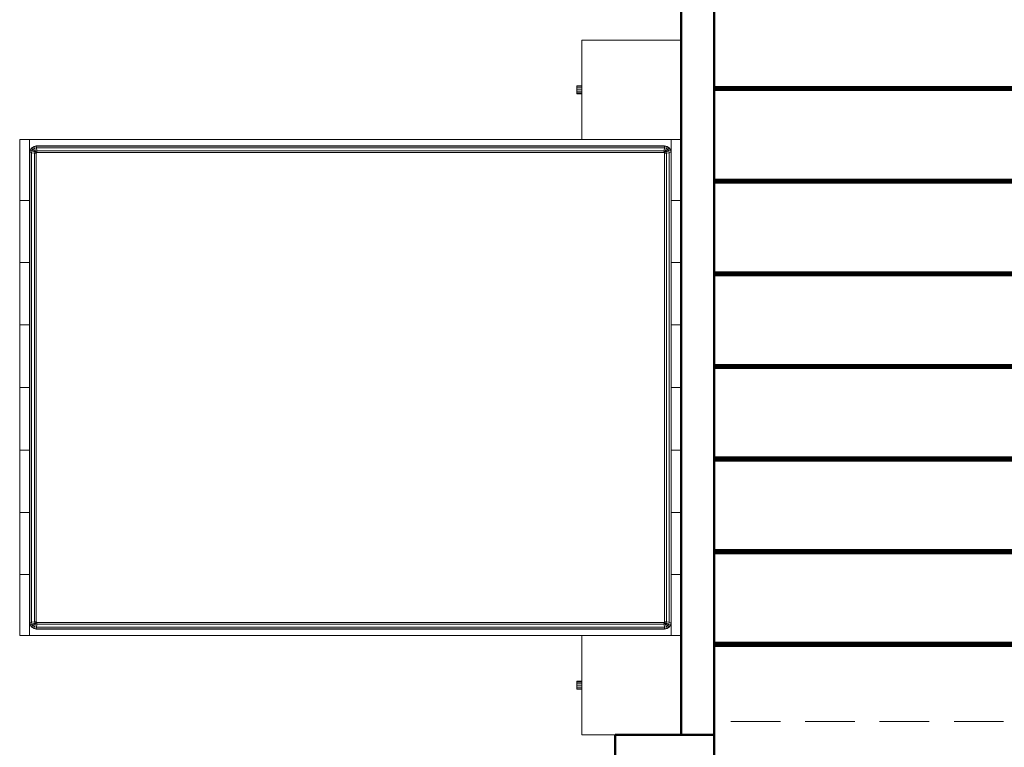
# Model space of a CAD drawing. Header units: millimetres. Extents: x -121 to 18014, y 1231 to 43166.
# Tile 8 of 49: x 8714 to 11691, y 38638 to 40838. Entities that reach past the tile are written whole.
import ezdxf

# ---------------------------------------------------------------- set-up
doc = ezdxf.new("R2010")
doc.units = ezdxf.units.MM
doc.linetypes.add('ADSK_Штриховая_ш3 п1_5', pattern=[225, 150, -75])
for name, color, linetype, lineweight in [('A-COLS-____-MCUT', 52, 'Continuous', 50), ('A-COLS-____-OTLN', 52, 'Continuous', 20), ('A-DETL-____-MBND', 5, 'ADSK_Штриховая_ш3 п1_5', 20), ('A-GENM-____-OTLN', 13, 'Continuous', 20), ('A-WALL-____-MCUT', 113, 'Continuous', 50), ('A-WALL-____-OTLN', 113, 'Continuous', 20), ('I-FURN-____-OTLN', 30, 'Continuous', 20), ('S-STRS-____-OTLN', 31, 'Continuous', 20)]:
    doc.layers.add(name, color=color, linetype=linetype, lineweight=lineweight)

# ---------------------------------------------------------------- blocks, each defined once
blk = doc.blocks.new('Family - 83 new-608973-В_Этаж 02_Канализация')
at = {"layer": 'S-STRS-____-OTLN', "color": 253}
for p, q in [((100, -887.5), (100, -620)), ((100, -889.7), (100, -887.5)), ((100, -887.5), (1100, -887.5)), ((100, -891.8), (100, -889.7)), ((100, -889.7), (1100, -889.7)), ((100, -893.7), (100, -891.8)), ((100, -891.8), (1100, -891.8)), ((100, -895.5), (100, -893.7)), ((100, -893.7), (1100, -893.7)), ((100, -897.1), (100, -895.5)), ((100, -895.5), (1100, -895.5)), ((100, -898.3), (100, -897.1)), ((100, -897.1), (1100, -897.1)), ((100, -899.2), (100, -898.3)), ((100, -898.3), (1100, -898.3)), ((100, -899.8), (100, -899.2)), ((100, -899.2), (1100, -899.2)), ((100, -900), (100, -899.8)), ((100, -899.8), (1100, -899.8)), ((100, -900), (1100, -900))]:
    blk.add_line(p, q, dxfattribs=at)
blk = doc.blocks.new('Family - Timber - Floor-608974-В_Этаж 02_Канализация')
blk.add_blockref('Family - 83 new-608973-В_Этаж 02_Канализация', (0, 0))
blk = doc.blocks.new('Family - 83 new-608981-В_Этаж 02_Канализация')
at = {"layer": 'S-STRS-____-OTLN', "color": 253}
for p, q in [((100, -1167.5), (100, -900)), ((100, -1169.7), (100, -1167.5)), ((100, -1167.5), (1100, -1167.5)), ((100, -1171.8), (100, -1169.7)), ((100, -1169.7), (1100, -1169.7)), ((100, -1173.7), (100, -1171.8)), ((100, -1171.8), (1100, -1171.8)), ((100, -1175.5), (100, -1173.7)), ((100, -1173.7), (1100, -1173.7)), ((100, -1177.1), (100, -1175.5)), ((100, -1175.5), (1100, -1175.5)), ((100, -1178.3), (100, -1177.1)), ((100, -1177.1), (1100, -1177.1)), ((100, -1179.2), (100, -1178.3)), ((100, -1178.3), (1100, -1178.3)), ((100, -1179.8), (100, -1179.2)), ((100, -1179.2), (1100, -1179.2)), ((100, -1180), (100, -1179.8)), ((100, -1179.8), (1100, -1179.8)), ((100, -1180), (1100, -1180))]:
    blk.add_line(p, q, dxfattribs=at)
blk = doc.blocks.new('Family - Timber - Floor-608982-В_Этаж 02_Канализация')
blk.add_blockref('Family - 83 new-608981-В_Этаж 02_Канализация', (0, 0))
blk = doc.blocks.new('Family - 83 new-608995-В_Этаж 02_Канализация')
at = {"layer": 'S-STRS-____-OTLN', "color": 253}
for p, q in [((100, -327.5), (100, -60)), ((100, -329.7), (100, -327.5)), ((100, -327.5), (1100, -327.5)), ((100, -331.8), (100, -329.7)), ((100, -329.7), (1100, -329.7)), ((100, -333.7), (100, -331.8)), ((100, -331.8), (1100, -331.8)), ((100, -335.5), (100, -333.7)), ((100, -333.7), (1100, -333.7)), ((100, -337.1), (100, -335.5)), ((100, -335.5), (1100, -335.5)), ((100, -338.3), (100, -337.1)), ((100, -337.1), (1100, -337.1)), ((100, -339.2), (100, -338.3)), ((100, -338.3), (1100, -338.3)), ((100, -339.8), (100, -339.2)), ((100, -339.2), (1100, -339.2)), ((100, -340), (100, -339.8)), ((100, -339.8), (1100, -339.8)), ((100, -340), (1100, -340))]:
    blk.add_line(p, q, dxfattribs=at)
blk = doc.blocks.new('Family - Timber - Floor-608996-В_Этаж 02_Канализация')
blk.add_blockref('Family - 83 new-608995-В_Этаж 02_Канализация', (0, 0))
blk = doc.blocks.new('Family - 83 new-609001-В_Этаж 02_Канализация')
at = {"layer": 'S-STRS-____-OTLN', "color": 253}
for p, q in [((100, -1447.5), (100, -1180)), ((100, -1449.7), (100, -1447.5)), ((100, -1447.5), (1100, -1447.5)), ((100, -1451.8), (100, -1449.7)), ((100, -1449.7), (1100, -1449.7)), ((100, -1453.7), (100, -1451.8)), ((100, -1451.8), (1100, -1451.8)), ((100, -1455.5), (100, -1453.7)), ((100, -1453.7), (1100, -1453.7)), ((100, -1457.1), (100, -1455.5)), ((100, -1455.5), (1100, -1455.5)), ((100, -1458.3), (100, -1457.1)), ((100, -1457.1), (1100, -1457.1)), ((100, -1459.2), (100, -1458.3)), ((100, -1458.3), (1100, -1458.3)), ((100, -1459.8), (100, -1459.2)), ((100, -1459.2), (1100, -1459.2)), ((100, -1460), (100, -1459.8)), ((100, -1459.8), (1100, -1459.8)), ((100, -1460), (1100, -1460))]:
    blk.add_line(p, q, dxfattribs=at)
blk = doc.blocks.new('Family - Timber - Floor-609002-В_Этаж 02_Канализация')
blk.add_blockref('Family - 83 new-609001-В_Этаж 02_Канализация', (0, 0))
blk = doc.blocks.new('Family - 83 new-609003-В_Этаж 02_Канализация')
at = {"layer": 'S-STRS-____-OTLN', "color": 253}
blk.add_line((0, -2103.3), (0, -2300), dxfattribs=at)
blk = doc.blocks.new('Family - Timber - Floor-609004-В_Этаж 02_Канализация')
blk.add_blockref('Family - 83 new-609003-В_Этаж 02_Канализация', (0, 0))
blk = doc.blocks.new('Family - 83 new-609005-В_Этаж 02_Канализация')
at = {"layer": 'S-STRS-____-OTLN', "color": 253}
for p, q in [((100, -2287.5), (100, -2020)), ((100, -2289.7), (100, -2287.5)), ((100, -2287.5), (1100, -2287.5)), ((100, -2291.8), (100, -2289.7)), ((100, -2289.7), (1100, -2289.7)), ((100, -2293.7), (100, -2291.8)), ((100, -2291.8), (1100, -2291.8)), ((100, -2295.5), (100, -2293.7)), ((100, -2293.7), (1100, -2293.7)), ((100, -2297.1), (100, -2295.5)), ((100, -2295.5), (1100, -2295.5)), ((100, -2298.3), (100, -2297.1)), ((100, -2297.1), (1100, -2297.1)), ((100, -2299.2), (100, -2298.3)), ((100, -2298.3), (1100, -2298.3)), ((100, -2299.8), (100, -2299.2)), ((100, -2299.2), (1100, -2299.2)), ((100, -2300), (100, -2299.8)), ((100, -2299.8), (1100, -2299.8)), ((100, -2300), (1100, -2300))]:
    blk.add_line(p, q, dxfattribs=at)
blk = doc.blocks.new('Family - Timber - Floor-609006-В_Этаж 02_Канализация')
blk.add_blockref('Family - 83 new-609005-В_Этаж 02_Канализация', (0, 0))
blk = doc.blocks.new('Family - 83 new-609017-В_Этаж 02_Канализация')
at = {"layer": 'S-STRS-____-OTLN', "color": 253}
for p, q in [((0, -2300), (-1000, -2300)), ((0, -2300.2), (-1000, -2300.2)), ((0, -2300.8), (-1000, -2300.8)), ((0, -2301.7), (-1000, -2301.7)), ((0, -2302.9), (-1000, -2302.9)), ((0, -2304.5), (-1000, -2304.5)), ((0, -2306.2), (-1000, -2306.2)), ((0, -2308.2), (-1000, -2308.2)), ((0, -2310.3), (-1000, -2310.3)), ((0, -2312.5), (-1000, -2312.5)), ((0, -2300.2), (0, -2300)), ((0, -2300.8), (0, -2300.2)), ((0, -2301.7), (0, -2300.8)), ((0, -2302.9), (0, -2301.7)), ((0, -2304.5), (0, -2302.9)), ((0, -2306.2), (0, -2304.5)), ((0, -2308.2), (0, -2306.2)), ((0, -2310.3), (0, -2308.2)), ((0, -2312.5), (0, -2310.3)), ((0, -2580), (0, -2312.5)), ((100, -2580), (0, -2580))]:
    blk.add_line(p, q, dxfattribs=at)
blk = doc.blocks.new('Family - Timber - Floor-609018-В_Этаж 02_Канализация')
blk.add_blockref('Family - 83 new-609017-В_Этаж 02_Канализация', (0, 0))
blk = doc.blocks.new('Family - 83 new-609021-В_Этаж 02_Канализация')
at = {"layer": 'S-STRS-____-OTLN', "color": 253}
for p, q in [((100, -1727.5), (100, -1460)), ((100, -1729.7), (100, -1727.5)), ((100, -1727.5), (1100, -1727.5)), ((100, -1731.8), (100, -1729.7)), ((100, -1729.7), (1100, -1729.7)), ((100, -1733.7), (100, -1731.8)), ((100, -1731.8), (1100, -1731.8)), ((100, -1735.5), (100, -1733.7)), ((100, -1733.7), (1100, -1733.7)), ((100, -1737.1), (100, -1735.5)), ((100, -1735.5), (1100, -1735.5)), ((100, -1738.3), (100, -1737.1)), ((100, -1737.1), (1100, -1737.1)), ((100, -1739.2), (100, -1738.3)), ((100, -1738.3), (1100, -1738.3)), ((100, -1739.8), (100, -1739.2)), ((100, -1739.2), (1100, -1739.2)), ((100, -1740), (100, -1739.8)), ((100, -1739.8), (1100, -1739.8)), ((100, -1740), (1100, -1740))]:
    blk.add_line(p, q, dxfattribs=at)
blk = doc.blocks.new('Family - Timber - Floor-609022-В_Этаж 02_Канализация')
blk.add_blockref('Family - 83 new-609021-В_Этаж 02_Канализация', (0, 0))
blk = doc.blocks.new('Family - 83 new-609039-В_Этаж 02_Канализация')
at = {"layer": 'S-STRS-____-OTLN', "color": 253}
for p, q in [((100, -2007.5), (100, -1740)), ((100, -2009.7), (100, -2007.5)), ((100, -2007.5), (1100, -2007.5)), ((100, -2011.8), (100, -2009.7)), ((100, -2009.7), (1100, -2009.7)), ((100, -2013.7), (100, -2011.8)), ((100, -2011.8), (1100, -2011.8)), ((100, -2015.5), (100, -2013.7)), ((100, -2013.7), (1100, -2013.7)), ((100, -2017.1), (100, -2015.5)), ((100, -2015.5), (1100, -2015.5)), ((100, -2018.3), (100, -2017.1)), ((100, -2017.1), (1100, -2017.1)), ((100, -2019.2), (100, -2018.3)), ((100, -2018.3), (1100, -2018.3)), ((100, -2019.8), (100, -2019.2)), ((100, -2019.2), (1100, -2019.2)), ((100, -2020), (100, -2019.8)), ((100, -2019.8), (1100, -2019.8)), ((100, -2020), (1100, -2020))]:
    blk.add_line(p, q, dxfattribs=at)
blk = doc.blocks.new('Family - Timber - Floor-609040-В_Этаж 02_Канализация')
blk.add_blockref('Family - 83 new-609039-В_Этаж 02_Канализация', (0, 0))
blk = doc.blocks.new('Family - 83 new-609043-В_Этаж 02_Канализация')
at = {"layer": 'S-STRS-____-OTLN', "color": 253}
for p, q in [((100, -2567.5), (100, -2300)), ((100, -2569.7), (100, -2567.5)), ((100, -2567.5), (1100, -2567.5)), ((100, -2571.8), (100, -2569.7)), ((100, -2569.7), (1100, -2569.7)), ((100, -2573.7), (100, -2571.8)), ((100, -2571.8), (1100, -2571.8)), ((100, -2575.5), (100, -2573.7)), ((100, -2573.7), (1100, -2573.7)), ((100, -2577.1), (100, -2575.5)), ((100, -2575.5), (1100, -2575.5)), ((100, -2578.3), (100, -2577.1)), ((100, -2577.1), (1100, -2577.1)), ((100, -2579.2), (100, -2578.3)), ((100, -2578.3), (1100, -2578.3)), ((100, -2579.8), (100, -2579.2)), ((100, -2579.2), (1100, -2579.2)), ((100, -2580), (100, -2579.8)), ((100, -2579.8), (1100, -2579.8)), ((100, -2580), (1100, -2580))]:
    blk.add_line(p, q, dxfattribs=at)
blk = doc.blocks.new('Family - Timber - Floor-609044-В_Этаж 02_Канализация')
blk.add_blockref('Family - 83 new-609043-В_Этаж 02_Канализация', (0, 0))
blk = doc.blocks.new('Family - 83 new-609051-В_Этаж 02_Канализация')
at = {"layer": 'S-STRS-____-OTLN', "color": 253}
for p, q in [((100, -47.5), (100, 180)), ((100, -49.7), (100, -47.5)), ((100, -47.5), (1100, -47.5)), ((100, -51.8), (100, -49.7)), ((100, -49.7), (1100, -49.7)), ((100, -53.7), (100, -51.8)), ((100, -51.8), (1100, -51.8)), ((100, -55.5), (100, -53.7)), ((100, -53.7), (1100, -53.7)), ((100, -57.1), (100, -55.5)), ((100, -55.5), (1100, -55.5)), ((100, -58.3), (100, -57.1)), ((100, -57.1), (1100, -57.1)), ((100, -59.2), (100, -58.3)), ((100, -58.3), (1100, -58.3)), ((100, -59.8), (100, -59.2)), ((100, -59.2), (1100, -59.2)), ((100, -60), (100, -59.8)), ((100, -59.8), (1100, -59.8)), ((100, -60), (1100, -60))]:
    blk.add_line(p, q, dxfattribs=at)
blk = doc.blocks.new('Family - Timber - Floor-609052-В_Этаж 02_Канализация')
blk.add_blockref('Family - 83 new-609051-В_Этаж 02_Канализация', (0, 0))
blk = doc.blocks.new('Family - 83 new-609055-В_Этаж 02_Канализация')
at = {"layer": 'S-STRS-____-OTLN', "color": 253}
for p, q in [((100, -607.5), (100, -340)), ((100, -609.7), (100, -607.5)), ((100, -607.5), (1100, -607.5)), ((100, -611.8), (100, -609.7)), ((100, -609.7), (1100, -609.7)), ((100, -613.7), (100, -611.8)), ((100, -611.8), (1100, -611.8)), ((100, -615.5), (100, -613.7)), ((100, -613.7), (1100, -613.7)), ((100, -617.1), (100, -615.5)), ((100, -615.5), (1100, -615.5)), ((100, -618.3), (100, -617.1)), ((100, -617.1), (1100, -617.1)), ((100, -619.2), (100, -618.3)), ((100, -618.3), (1100, -618.3)), ((100, -619.8), (100, -619.2)), ((100, -619.2), (1100, -619.2)), ((100, -620), (100, -619.8)), ((100, -619.8), (1100, -619.8)), ((100, -620), (1100, -620))]:
    blk.add_line(p, q, dxfattribs=at)
blk = doc.blocks.new('Family - Timber - Floor-609056-В_Этаж 02_Канализация')
blk.add_blockref('Family - 83 new-609055-В_Этаж 02_Канализация', (0, 0))
blk = doc.blocks.new('Family - STAIR - 002-609057-В_Этаж 02_Канализация')
for name in ['Family - Timber - Floor-609052-В_Этаж 02_Канализация', 'Family - Timber - Floor-608996-В_Этаж 02_Канализация', 'Family - Timber - Floor-609056-В_Этаж 02_Канализация', 'Family - Timber - Floor-608974-В_Этаж 02_Канализация', 'Family - Timber - Floor-608982-В_Этаж 02_Канализация', 'Family - Timber - Floor-609002-В_Этаж 02_Канализация', 'Family - Timber - Floor-609022-В_Этаж 02_Канализация', 'Family - Timber - Floor-609040-В_Этаж 02_Канализация', 'Family - Timber - Floor-609006-В_Этаж 02_Канализация', 'Family - Timber - Floor-609004-В_Этаж 02_Канализация', 'Family - Timber - Floor-609018-В_Этаж 02_Канализация', 'Family - Timber - Floor-609044-В_Этаж 02_Канализация']:
    blk.add_blockref(name, (0, 0))
blk = doc.blocks.new('Прямая форма - 83 new-608809-В_Этаж 02_Канализация')
at = {"layer": 'I-FURN-____-OTLN', "color": 253}
for p, q in [((-565.4, -30), (-565.4, 0)), ((-565.4, -30), (-565.4, 0)), ((-378.3, -30), (-378.3, 0)), ((-378.3, -30), (-378.3, 0)), ((-189.6, -30), (-189.6, 0)), ((-189.6, -30), (-189.6, 0)), ((0, -30), (0, 0)), ((0, -30), (0, 0)), ((189.6, -30), (189.6, 0)), ((189.6, -30), (189.6, 0)), ((378.3, -30), (378.3, 0)), ((378.3, -30), (378.3, 0)), ((565.4, -30), (565.4, 0)), ((565.4, -30), (565.4, 0)), ((-1050, 0), (-1050, -300)), ((-750, 0), (-750, -300)), ((750, 0), (750, -300)), ((-565.4, -30), (-750, -30)), ((-750, -30), (-565.4, -30)), ((-730, -50), (-728.5, -42.3)), ((-730, -1950), (-730, -50)), ((-729.3, -50.1), (-730, -50)), ((-729.3, -50.1), (-727.8, -42.6)), ((-729.3, -1949.9), (-729.3, -50.1)), ((-724.1, -50.6), (-729.3, -50.1)), ((-728.5, -42.3), (-724.1, -35.9)), ((-727.8, -42.6), (-728.5, -42.3)), ((-727.8, -42.6), (-723.7, -36.3)), ((-723, -44.6), (-727.8, -42.6)), ((-724.1, -35.9), (-717.7, -31.5)), ((-723.7, -36.3), (-724.1, -35.9)), ((-724.1, -50.6), (-723, -44.6)), ((-724.1, -1949.4), (-724.1, -50.6)), ((-715.2, -51.5), (-724.1, -50.6)), ((-723.7, -36.3), (-717.4, -32.2)), ((-719.9, -40.1), (-723.7, -36.3)), ((-723, -44.6), (-719.9, -40.1)), ((-714.5, -48.1), (-723, -44.6)), ((-719.9, -40.1), (-715.4, -37)), ((-713.5, -46.5), (-719.9, -40.1)), ((-717.7, -31.5), (-710, -30)), ((-717.4, -32.2), (-717.7, -31.5)), ((-717.4, -32.2), (-709.9, -30.7)), ((-715.4, -37), (-717.4, -32.2)), ((-715.4, -37), (-709.4, -35.9)), ((-711.9, -45.5), (-715.4, -37)), ((-715.2, -51.5), (-714.5, -48.1)), ((-715.2, -1948.5), (-715.2, -51.5)), ((-710, -52), (-715.2, -51.5)), ((-714.5, -48.1), (-713.5, -46.5)), ((-710, -50), (-714.5, -48.1)), ((-713.5, -46.5), (-711.9, -45.5)), ((-710, -50), (-713.5, -46.5)), ((-711.9, -45.5), (-708.5, -44.8)), ((-710, -50), (-711.9, -45.5)), ((-709.9, -30.7), (-710, -30)), ((-709.7, -50.3), (-710, -50)), ((-710, -52), (-709.7, -50.3)), ((-710, -1948), (-710, -52)), ((-709.9, -30.7), (709.9, -30.7)), ((-709.4, -35.9), (-709.9, -30.7)), ((-709.7, -50.3), (-708, -50)), ((-709.4, -35.9), (709.4, -35.9)), ((-708.5, -44.8), (-709.4, -35.9)), ((-708.5, -44.8), (708.5, -44.8)), ((-708, -50), (-708.5, -44.8)), ((-708, -50), (708, -50)), ((-378.3, -30), (-565.4, -30)), ((-565.4, -30), (-378.3, -30)), ((-189.6, -30), (-378.3, -30)), ((-378.3, -30), (-189.6, -30)), ((0, -30), (-189.6, -30)), ((-189.6, -30), (0, -30)), ((189.6, -30), (0, -30)), ((0, -30), (189.6, -30)), ((378.3, -30), (189.6, -30)), ((189.6, -30), (378.3, -30)), ((565.4, -30), (378.3, -30)), ((378.3, -30), (565.4, -30)), ((750, -30), (565.4, -30)), ((565.4, -30), (750, -30)), ((708, -50), (708.5, -44.8)), ((708, -50), (709.7, -50.3)), ((708.5, -44.8), (709.4, -35.9)), ((708.5, -44.8), (711.9, -45.5)), ((709.4, -35.9), (709.9, -30.7)), ((709.4, -35.9), (715.4, -37)), ((709.7, -50.3), (710, -50)), ((709.7, -50.3), (710, -52)), ((709.9, -30.7), (710, -30)), ((709.9, -30.7), (717.4, -32.2)), ((710, -30), (717.7, -31.5)), ((710, -50), (711.9, -45.5)), ((710, -50), (713.5, -46.5)), ((710, -50), (714.5, -48.1)), ((710, -52), (715.2, -51.5)), ((710, -52), (710, -1948)), ((711.9, -45.5), (715.4, -37)), ((711.9, -45.5), (713.5, -46.5)), ((713.5, -46.5), (719.9, -40.1)), ((713.5, -46.5), (714.5, -48.1)), ((714.5, -48.1), (723, -44.6)), ((714.5, -48.1), (715.2, -51.5)), ((715.2, -51.5), (724.1, -50.6)), ((715.2, -51.5), (715.2, -1948.5)), ((715.4, -37), (717.4, -32.2)), ((715.4, -37), (719.9, -40.1)), ((717.4, -32.2), (717.7, -31.5)), ((717.4, -32.2), (723.7, -36.3)), ((717.7, -31.5), (724.1, -35.9)), ((719.9, -40.1), (723.7, -36.3)), ((719.9, -40.1), (723, -44.6)), ((723, -44.6), (727.8, -42.6)), ((723, -44.6), (724.1, -50.6)), ((723.7, -36.3), (724.1, -35.9)), ((723.7, -36.3), (727.8, -42.6)), ((724.1, -35.9), (728.5, -42.3)), ((724.1, -50.6), (729.3, -50.1)), ((724.1, -50.6), (724.1, -1949.4)), ((727.8, -42.6), (728.5, -42.3)), ((727.8, -42.6), (729.3, -50.1)), ((728.5, -42.3), (730, -50)), ((729.3, -50.1), (730, -50)), ((729.3, -50.1), (729.3, -1949.9)), ((730, -50), (730, -1950)), ((1050, -200), (1050, -300)), ((-1050, -300), (-750, -300)), ((-912, -315), (-912, -300)), ((-912, -315), (-910.4, -315)), ((-910.4, -315), (-910.4, -300)), ((-910.4, -315), (-906, -315)), ((-906, -315), (-906, -300)), ((-906, -315), (-900, -315)), ((-900, -315), (-900, -300)), ((-900, -315), (-894, -315)), ((-894, -315), (-894, -300)), ((-894, -315), (-889.6, -315)), ((-889.6, -315), (-889.6, -300)), ((-889.6, -315), (-888, -315)), ((-888, -315), (-888, -300)), ((-750, -1970), (-750, -300)), ((750, -300), (1050, -300)), ((750, -300), (750, -1970)), ((888, -315), (888, -300)), ((888, -315), (889.6, -315)), ((889.6, -315), (889.6, -300)), ((889.6, -315), (894, -315)), ((894, -315), (894, -300)), ((894, -315), (900, -315)), ((900, -315), (900, -300)), ((900, -315), (906, -315)), ((906, -315), (906, -300)), ((906, -315), (910.4, -315)), ((910.4, -315), (910.4, -300)), ((910.4, -315), (912, -315)), ((912, -315), (912, -300)), ((-729.3, -1949.9), (-730, -1950)), ((-728.5, -1957.7), (-730, -1950)), ((-724.1, -1949.4), (-729.3, -1949.9)), ((-727.8, -1957.4), (-729.3, -1949.9)), ((-727.8, -1957.4), (-728.5, -1957.7)), ((-724.1, -1964.1), (-728.5, -1957.7)), ((-723, -1955.4), (-727.8, -1957.4)), ((-723.7, -1963.7), (-727.8, -1957.4)), ((-715.2, -1948.5), (-724.1, -1949.4)), ((-723, -1955.4), (-724.1, -1949.4)), ((-723.7, -1963.7), (-724.1, -1964.1)), ((-717.7, -1968.5), (-724.1, -1964.1)), ((-719.9, -1959.9), (-723.7, -1963.7)), ((-717.4, -1967.8), (-723.7, -1963.7)), ((-714.5, -1951.9), (-723, -1955.4)), ((-719.9, -1959.9), (-723, -1955.4)), ((-713.5, -1953.5), (-719.9, -1959.9)), ((-715.4, -1963), (-719.9, -1959.9)), ((-715.4, -1963), (-717.4, -1967.8)), ((-711.9, -1954.5), (-715.4, -1963)), ((-709.4, -1964.1), (-715.4, -1963)), ((-710, -1948), (-715.2, -1948.5)), ((-714.5, -1951.9), (-715.2, -1948.5)), ((-710, -1950), (-714.5, -1951.9)), ((-713.5, -1953.5), (-714.5, -1951.9)), ((-710, -1950), (-713.5, -1953.5)), ((-711.9, -1954.5), (-713.5, -1953.5)), ((-710, -1950), (-711.9, -1954.5)), ((-708.5, -1955.2), (-711.9, -1954.5)), ((-709.7, -1949.7), (-710, -1948)), ((-709.7, -1949.7), (-710, -1950)), ((-709.4, -1964.1), (-709.9, -1969.3)), ((-708, -1950), (-709.7, -1949.7)), ((-708.5, -1955.2), (-709.4, -1964.1)), ((709.4, -1964.1), (-709.4, -1964.1)), ((-708, -1950), (-708.5, -1955.2)), ((708.5, -1955.2), (-708.5, -1955.2)), ((708, -1950), (-708, -1950)), ((709.7, -1949.7), (708, -1950)), ((708, -1950), (708.5, -1955.2)), ((711.9, -1954.5), (708.5, -1955.2)), ((708.5, -1955.2), (709.4, -1964.1)), ((715.4, -1963), (709.4, -1964.1)), ((709.4, -1964.1), (709.9, -1969.3)), ((710, -1948), (709.7, -1949.7)), ((709.7, -1949.7), (710, -1950)), ((715.2, -1948.5), (710, -1948)), ((710, -1950), (714.5, -1951.9)), ((710, -1950), (713.5, -1953.5)), ((710, -1950), (711.9, -1954.5)), ((713.5, -1953.5), (711.9, -1954.5)), ((711.9, -1954.5), (715.4, -1963)), ((714.5, -1951.9), (713.5, -1953.5)), ((713.5, -1953.5), (719.9, -1959.9)), ((715.2, -1948.5), (714.5, -1951.9)), ((714.5, -1951.9), (723, -1955.4)), ((724.1, -1949.4), (715.2, -1948.5)), ((719.9, -1959.9), (715.4, -1963)), ((715.4, -1963), (717.4, -1967.8)), ((723.7, -1963.7), (717.4, -1967.8)), ((724.1, -1964.1), (717.7, -1968.5)), ((723, -1955.4), (719.9, -1959.9)), ((719.9, -1959.9), (723.7, -1963.7)), ((724.1, -1949.4), (723, -1955.4)), ((723, -1955.4), (727.8, -1957.4)), ((727.8, -1957.4), (723.7, -1963.7)), ((723.7, -1963.7), (724.1, -1964.1)), ((729.3, -1949.9), (724.1, -1949.4)), ((728.5, -1957.7), (724.1, -1964.1)), ((729.3, -1949.9), (727.8, -1957.4)), ((727.8, -1957.4), (728.5, -1957.7)), ((730, -1950), (728.5, -1957.7)), ((730, -1950), (729.3, -1949.9)), ((-565.4, -1970), (-750, -1970)), ((-750, -2000), (-750, -1970)), ((-750, -1970), (-565.4, -1970)), ((-750, -2000), (-750, -1970)), ((-717.4, -1967.8), (-717.7, -1968.5)), ((-710, -1970), (-717.7, -1968.5)), ((-709.9, -1969.3), (-717.4, -1967.8)), ((-709.9, -1969.3), (-710, -1970)), ((709.9, -1969.3), (-709.9, -1969.3)), ((-378.3, -1970), (-565.4, -1970)), ((-565.4, -2000), (-565.4, -1970)), ((-565.4, -1970), (-378.3, -1970)), ((-565.4, -2000), (-565.4, -1970)), ((-378.3, -1970), (-189.6, -1970)), ((-378.3, -2000), (-378.3, -1970)), ((-378.3, -1970), (-189.6, -1970)), ((-378.3, -2000), (-378.3, -1970)), ((-189.6, -1970), (0, -1970)), ((-189.6, -2000), (-189.6, -1970)), ((-189.6, -1970), (0, -1970)), ((-189.6, -2000), (-189.6, -1970)), ((0, -1970), (189.6, -1970)), ((0, -2000), (0, -1970)), ((0, -1970), (189.6, -1970)), ((0, -2000), (0, -1970)), ((189.6, -1970), (378.3, -1970)), ((189.6, -2000), (189.6, -1970)), ((189.6, -1970), (378.3, -1970)), ((189.6, -2000), (189.6, -1970)), ((378.3, -1970), (565.4, -1970)), ((378.3, -2000), (378.3, -1970)), ((378.3, -1970), (565.4, -1970)), ((378.3, -2000), (378.3, -1970)), ((565.4, -1970), (750, -1970)), ((565.4, -2000), (565.4, -1970)), ((565.4, -1970), (750, -1970)), ((565.4, -2000), (565.4, -1970)), ((717.4, -1967.8), (709.9, -1969.3)), ((709.9, -1969.3), (710, -1970)), ((717.7, -1968.5), (710, -1970)), ((717.4, -1967.8), (717.7, -1968.5)), ((750, -2000), (750, -1970)), ((750, -2000), (750, -1970)), ((-565.4, -2000), (-750, -2000)), ((-750, -2000), (-565.4, -2000)), ((-378.3, -2000), (-565.4, -2000)), ((-565.4, -2000), (-378.3, -2000)), ((-189.6, -2000), (-378.3, -2000)), ((-378.3, -2000), (-189.6, -2000)), ((0, -2000), (-189.6, -2000)), ((-189.6, -2000), (0, -2000)), ((189.6, -2000), (0, -2000)), ((0, -2000), (189.6, -2000)), ((378.3, -2000), (189.6, -2000)), ((189.6, -2000), (378.3, -2000)), ((565.4, -2000), (378.3, -2000)), ((378.3, -2000), (565.4, -2000)), ((750, -2000), (565.4, -2000)), ((565.4, -2000), (750, -2000))]:
    blk.add_line(p, q, dxfattribs=at)
blk = doc.blocks.new('Прямая форма - FU - 050-609451-В_Этаж 02_Канализация')
blk.add_blockref('Прямая форма - 83 new-608809-В_Этаж 02_Канализация', (0, 0))
blk = doc.blocks.new('Прямая форма - 83 new-609478-В_Этаж 02_Канализация')
at = {"layer": 'A-WALL-____-MCUT', "color": 53}
for p, q in [((3800, 0), (0, 0)), ((3800, -100), (3800, 0)), ((1301.5, -100), (3800, -100))]:
    blk.add_line(p, q, dxfattribs=at)
blk = doc.blocks.new('Прямая форма - SW - 009-609479-В_Этаж 02_Канализация')
blk.add_blockref('Прямая форма - 83 new-609478-В_Этаж 02_Канализация', (0, 0))
blk = doc.blocks.new('Прямая форма - 83 new-610268-В_Этаж 02_Канализация')
at = {"layer": 'A-DETL-____-MBND', "color": 253}
blk.add_line((6200, 4936.4), (5100, 4936.4), dxfattribs=at)
blk = doc.blocks.new('Прямая форма - SLA - 011-610269-В_Этаж 02_Канализация')
blk.add_blockref('Прямая форма - 83 new-610268-В_Этаж 02_Канализация', (0, 0))
blk = doc.blocks.new('Прямая форма - 83 new-610273-В_Этаж 02_Канализация')
at = {"layer": 'A-COLS-____-MCUT', "color": 53}
for p, q in [((150, 150), (-150, 150)), ((-150, 150), (-150, -150)), ((150, -150), (150, 150)), ((-150, -150), (150, -150))]:
    blk.add_line(p, q, dxfattribs=at)
blk = doc.blocks.new('Прямая форма - CRE - 002-610274-В_Этаж 02_Канализация')
blk.add_blockref('Прямая форма - 83 new-610273-В_Этаж 02_Канализация', (0, 0))
blk = doc.blocks.new('83 new_ifc_RVT-1-В_Этаж 02_Канализация')
at = {"layer": 'A-COLS-____-OTLN', "color": 253, "lineweight": 20}
blk.add_blockref('Прямая форма - CRE - 002-610274-В_Этаж 02_Канализация', (24360.3, 38525.8), dxfattribs=at)
at = {"layer": 'A-GENM-____-OTLN', "color": 253, "lineweight": 20}
blk.add_blockref('Прямая форма - SLA - 011-610269-В_Этаж 02_Канализация', (19410.3, 33779.4), dxfattribs=at)
at = {"layer": 'A-WALL-____-OTLN', "color": 253, "lineweight": 20, "rotation": 270}
blk.add_blockref('Прямая форма - SW - 009-609479-В_Этаж 02_Канализация', (24510.3, 42475.8), dxfattribs=at)
at = {"layer": 'I-FURN-____-OTLN', "color": 253, "lineweight": 20, "rotation": 270}
blk.add_blockref('Прямая форма - FU - 050-609451-В_Этаж 02_Канализация', (24410.3, 39725.8), dxfattribs=at)
at = {"layer": 'S-STRS-____-OTLN', "color": 253, "lineweight": 20, "rotation": 180}
blk.add_blockref('Family - STAIR - 002-609057-В_Этаж 02_Канализация', (25610.3, 38895.8), dxfattribs=at)

msp = doc.modelspace()

# ---------------------------------------------------------------- block references
at = {"lineweight": 9}
msp.add_blockref('83 new_ifc_RVT-1-В_Этаж 02_Канализация', (-13695.8693, 0), dxfattribs=at)

doc.saveas('drawing.dxf')
